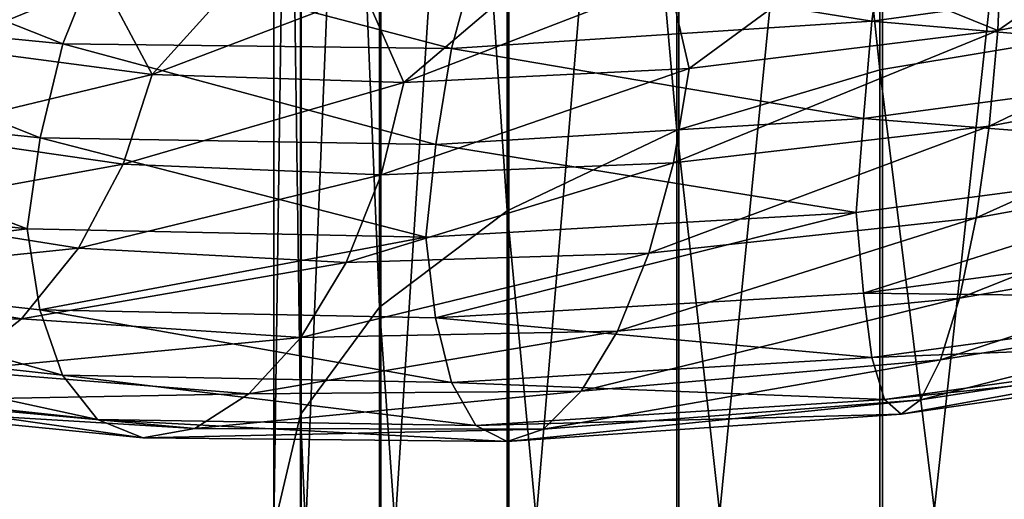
# Model space of a CAD drawing. Header units: metres. Extents: x -109 to 109, y -432 to 89.
# Tile 139 of 256: x -10.52 to -2.7, y -288.01 to -284.2. Entities that reach past the tile are written whole.
import ezdxf

# ---------------------------------------------------------------- set-up
doc = ezdxf.new("R2010")
doc.units = ezdxf.units.M
doc.layers.add('solid_506360_24502164', color=7, linetype='CONTINUOUS')

msp = doc.modelspace()

# ---------------------------------------------------------------- linework, layer by layer
at = {"layer": 'solid_506360_24502164'}
for points in [[(-1.891428, -268.822571, 945.934021), (-1.891428, -284.297607, 939.185425), (-3.68973, -269.070129, 946.513184)], [(-3.68973, -269.070129, 946.513184), (-3.68973, -284.59613, 939.740173), (-5.302645, -269.469025, 947.446411)], [(-1.891428, -284.297607, 939.185425), (-3.68973, -284.59613, 939.740173), (-3.68973, -269.070129, 946.513184)], [(-5.302645, -269.469025, 947.446411), (-5.302645, -285.077118, 940.633911), (-6.649134, -269.999176, 948.686768)], [(-3.68973, -284.59613, 939.740173), (-5.302645, -285.077118, 940.633911), (-5.302645, -269.469025, 947.446411)], [(-6.649134, -269.999176, 948.686768), (-6.649134, -285.716339, 941.821838), (-7.661542, -270.633972, 950.171875)], [(-5.302645, -285.077118, 940.633911), (-6.649134, -285.716339, 941.821838), (-6.649134, -269.999176, 948.686768)], [(-7.661542, -270.633972, 950.171875), (-7.661542, -286.48175, 943.244141), (-8.289004, -271.341492, 951.827148)], [(-6.649134, -285.716339, 941.821838), (-7.661542, -286.48175, 943.244141), (-7.661542, -270.633972, 950.171875)], [(-8.289004, -271.341492, 951.827148), (-8.289004, -287.334839, 944.829468), (-8.499992, -272.086182, 953.569458)], [(-7.661542, -286.48175, 943.244141), (-8.289004, -287.334839, 944.829468), (-8.289004, -271.341492, 951.827148)], [(-8.499992, -272.086182, 953.569458), (-8.499992, -288.232758, 946.498047), (-8.283906, -272.830627, 955.311157)], [(-8.289004, -287.334839, 944.829468), (-8.499992, -288.232758, 946.498047), (-8.499992, -272.086182, 953.569458)], [(-8.499992, -288.232758, 946.498047), (-8.283906, -289.130402, 948.166138), (-8.283906, -272.830627, 955.311157)], [(-8.283906, -272.830627, 955.311157), (-8.283906, -289.130402, 948.166138), (-7.651602, -273.537445, 956.964844)], [(-8.283906, -289.130402, 948.166138), (-7.651602, -289.982666, 949.749878), (-7.651602, -273.537445, 956.964844)], [(-7.651602, -273.537445, 956.964844), (-7.651602, -289.982666, 949.749878), (-6.634851, -274.171112, 958.447388)], [(-7.651602, -289.982666, 949.749878), (-6.634851, -290.746704, 951.169739), (-6.634851, -274.171112, 958.447388)], [(-6.634851, -274.171112, 958.447388), (-6.634851, -290.746704, 951.169739), (-5.284738, -274.699799, 959.684326)], [(-6.634851, -290.746704, 951.169739), (-5.284738, -291.384155, 952.35437), (-5.284738, -274.699799, 959.684326)], [(-5.284738, -274.699799, 959.684326), (-5.284738, -291.384155, 952.35437), (-3.669097, -275.096924, 960.613464)], [(-5.284738, -291.384155, 952.35437), (-3.669097, -291.863007, 953.244202), (-3.669097, -275.096924, 960.613464)], [(-3.669097, -275.096924, 960.613464), (-3.669097, -291.863007, 953.244202), (-1.869106, -275.34256, 961.188171)], [(-3.669097, -291.863007, 953.244202), (-1.869106, -292.15918, 953.794617), (-1.869106, -275.34256, 961.188171)], [(-2.755608, -284.285309, 964.129456), (-2.725762, -283.559906, 964.325378), (-1.353997, -283.310333, 964.663269)], [(-0.21006, -283.78714, 964.654785), (-2.755608, -284.285309, 964.129456), (-1.353997, -283.310333, 964.663269)], [(-12.545093, -283.449554, 964.098328), (-12.898535, -284.121857, 964.201416), (-10.174351, -284.391663, 966.463928)], [(-9.895555, -283.69046, 966.306335), (-12.545093, -283.449554, 964.098328), (-10.174351, -284.391663, 966.463928)], [(-3.651622, -283.476074, 969.211182), (-6.895061, -283.704895, 968.027954), (-3.754502, -284.211456, 969.437195)], [(-3.651622, -283.476074, 969.211182), (-3.754502, -284.211456, 969.437195), (-0.286206, -283.733887, 970.056519)], [(-2.755608, -284.285309, 964.129456), (-4.065747, -283.751099, 963.860229), (-2.725762, -283.559906, 964.325378)], [(-9.895555, -283.69046, 966.306335), (-10.174351, -284.391663, 966.463928), (-7.089321, -284.427338, 968.22699)], [(-6.895061, -283.704895, 968.027954), (-9.895555, -283.69046, 966.306335), (-7.089321, -284.427338, 968.22699)], [(-6.895061, -283.704895, 968.027954), (-7.089321, -284.427338, 968.22699), (-3.754502, -284.211456, 969.437195)], [(-0.286206, -283.733887, 970.056519), (-3.754502, -284.211456, 969.437195), (-0.29129, -284.510254, 970.081848)], [(-11.13218, -284.413116, 958.046448), (-10.754554, -283.777374, 958.68512), (-9.859515, -283.893585, 959.797241)], [(-5.203191, -284.586334, 963.17218), (-5.365699, -283.885559, 963.269409), (-4.065747, -283.751099, 963.860229)], [(-2.755608, -284.285309, 964.129456), (-5.203191, -284.586334, 963.17218), (-4.065747, -283.751099, 963.860229)], [(-2.822298, -285.043854, 964.145142), (-2.755608, -284.285309, 964.129456), (-0.21006, -283.78714, 964.654785)], [(-0.215144, -284.549225, 964.678589), (-2.822298, -285.043854, 964.145142), (-0.21006, -283.78714, 964.654785)], [(-7.467442, -284.697968, 961.810791), (-6.608975, -283.964691, 962.56012), (-5.365699, -283.885559, 963.269409)], [(-5.203191, -284.586334, 963.17218), (-7.467442, -284.697968, 961.810791), (-5.365699, -283.885559, 963.269409)], [(-9.46685, -284.633392, 960.084351), (-11.13218, -284.413116, 958.046448), (-9.859515, -283.893585, 959.797241)], [(-9.46685, -284.633392, 960.084351), (-9.859515, -283.893585, 959.797241), (-8.864083, -283.965851, 960.81897)], [(-9.46685, -284.633392, 960.084351), (-8.864083, -283.965851, 960.81897), (-7.77811, -283.990601, 961.741699)], [(-7.467442, -284.697968, 961.810791), (-7.77811, -283.990601, 961.741699), (-6.608975, -283.964691, 962.56012)], [(-7.467442, -284.697968, 961.810791), (-9.46685, -284.633392, 960.084351), (-7.77811, -283.990601, 961.741699)], [(-12.898535, -284.121857, 964.201416), (-13.127647, -284.845428, 964.139282), (-10.355074, -285.137482, 966.436646)], [(-10.174351, -284.391663, 966.463928), (-12.898535, -284.121857, 964.201416), (-10.355074, -285.137482, 966.436646)], [(-3.754502, -284.211456, 969.437195), (-7.089321, -284.427338, 968.22699), (-3.821192, -284.98407, 969.454346)], [(-3.754502, -284.211456, 969.437195), (-3.821192, -284.98407, 969.454346), (-0.29129, -284.510254, 970.081848)], [(-5.329116, -285.335266, 963.169861), (-5.203191, -284.586334, 963.17218), (-2.755608, -284.285309, 964.129456)], [(-2.822298, -285.043854, 964.145142), (-5.329116, -285.335266, 963.169861), (-2.755608, -284.285309, 964.129456)], [(-1.891428, -284.297607, 939.185425), (-1.891428, -299.118958, 931.101624), (-3.68973, -284.59613, 939.740173)], [(-11.401596, -285.099976, 957.939392), (-11.13218, -284.413116, 958.046448), (-9.46685, -284.633392, 960.084351)], [(-10.174351, -284.391663, 966.463928), (-10.355074, -285.137482, 966.436646), (-7.215246, -285.189667, 968.226379)], [(-7.089321, -284.427338, 968.22699), (-10.174351, -284.391663, 966.463928), (-7.215246, -285.189667, 968.226379)], [(-7.089321, -284.427338, 968.22699), (-7.215246, -285.189667, 968.226379), (-3.821192, -284.98407, 969.454346)], [(-0.29129, -284.510254, 970.081848), (-3.821192, -284.98407, 969.454346), (-0.321072, -285.259674, 969.884338)], [(-7.648165, -285.431396, 961.781372), (-7.467442, -284.697968, 961.810791), (-5.203191, -284.586334, 963.17218)], [(-5.329116, -285.335266, 963.169861), (-7.648165, -285.431396, 961.781372), (-5.203191, -284.586334, 963.17218)], [(-3.68973, -284.59613, 939.740173), (-3.68973, -299.466034, 931.62738), (-5.302645, -285.077118, 940.633911)], [(-1.891428, -299.118958, 931.101624), (-3.68973, -299.466034, 931.62738), (-3.68973, -284.59613, 939.740173)], [(-2.925178, -285.772949, 964.363708), (-2.822298, -285.043854, 964.145142), (-0.215144, -284.549225, 964.678589)], [(-0.222986, -285.282562, 964.908691), (-2.925178, -285.772949, 964.363708), (-0.215144, -284.549225, 964.678589)], [(-9.695963, -285.345886, 960.019592), (-11.401596, -285.099976, 957.939392), (-9.46685, -284.633392, 960.084351)], [(-9.695963, -285.345886, 960.019592), (-9.46685, -284.633392, 960.084351), (-7.467442, -284.697968, 961.810791)], [(-7.648165, -285.431396, 961.781372), (-9.695963, -285.345886, 960.019592), (-7.467442, -284.697968, 961.810791)], [(-13.127647, -284.845428, 964.139282), (-13.236562, -285.552765, 963.885376), (-10.457618, -285.86026, 966.195129)], [(-10.355074, -285.137482, 966.436646), (-13.127647, -284.845428, 964.139282), (-10.457618, -285.86026, 966.195129)], [(-3.821192, -284.98407, 969.454346), (-7.215246, -285.189667, 968.226379), (-3.879731, -285.729248, 969.246094)], [(-3.821192, -284.98407, 969.454346), (-3.879731, -285.729248, 969.246094), (-0.321072, -285.259674, 969.884338)], [(-5.523376, -286.051514, 963.36145), (-5.329116, -285.335266, 963.169861), (-2.822298, -285.043854, 964.145142)], [(-2.925178, -285.772949, 964.363708), (-5.523376, -286.051514, 963.36145), (-2.822298, -285.043854, 964.145142)], [(-11.817213, -285.731476, 957.969299), (-11.401596, -285.099976, 957.939392), (-9.695963, -285.345886, 960.019592)], [(-10.355074, -285.137482, 966.436646), (-10.457618, -285.86026, 966.195129), (-7.294933, -285.925659, 968.004517)], [(-7.215246, -285.189667, 968.226379), (-10.355074, -285.137482, 966.436646), (-7.294933, -285.925659, 968.004517)], [(-5.302645, -285.077118, 940.633911), (-5.302645, -300.025208, 932.474487), (-6.649134, -285.716339, 941.821838)], [(-3.68973, -299.466034, 931.62738), (-5.302645, -300.025208, 932.474487), (-5.302645, -285.077118, 940.633911)], [(-7.215246, -285.189667, 968.226379), (-7.294933, -285.925659, 968.004517), (-3.879731, -285.729248, 969.246094)], [(-0.321072, -285.259674, 969.884338), (-3.879731, -285.729248, 969.246094), (-3.821607, -286.369232, 968.848511)], [(-0.321072, -285.259674, 969.884338), (-3.821607, -286.369232, 968.848511), (-0.291321, -285.89975, 969.479309)], [(-3.057411, -286.408783, 964.778809), (-2.925178, -285.772949, 964.363708), (-0.222986, -285.282562, 964.908691)], [(-0.233066, -285.923096, 965.337769), (-3.057411, -286.408783, 964.778809), (-0.222986, -285.282562, 964.908691)], [(-10.049405, -286.012573, 960.115173), (-11.817213, -285.731476, 957.969299), (-9.695963, -285.345886, 960.019592)], [(-10.049405, -286.012573, 960.115173), (-9.695963, -285.345886, 960.019592), (-7.648165, -285.431396, 961.781372)], [(-7.92696, -286.126648, 961.931519), (-7.648165, -285.431396, 961.781372), (-5.329116, -285.335266, 963.169861)], [(-5.523376, -286.051514, 963.36145), (-7.92696, -286.126648, 961.931519), (-5.329116, -285.335266, 963.169861)], [(-7.92696, -286.126648, 961.931519), (-10.049405, -286.012573, 960.115173), (-7.648165, -285.431396, 961.781372)], [(-10.457618, -285.86026, 966.195129), (-13.236562, -285.552765, 963.885376), (-13.129073, -286.193573, 963.534058)], [(-12.351412, -286.250671, 958.142334), (-11.817213, -285.731476, 957.969299), (-10.049405, -286.012573, 960.115173)], [(-6.649134, -285.716339, 941.821838), (-6.649134, -300.768402, 933.600403), (-7.661542, -286.48175, 943.244141)], [(-3.879731, -285.729248, 969.246094), (-7.294933, -285.925659, 968.004517), (-7.216029, -286.566284, 967.61908)], [(-3.879731, -285.729248, 969.246094), (-7.216029, -286.566284, 967.61908), (-3.821607, -286.369232, 968.848511)], [(-5.302645, -300.025208, 932.474487), (-6.649134, -300.768402, 933.600403), (-6.649134, -285.716339, 941.821838)], [(-5.773061, -286.672272, 963.742371), (-5.523376, -286.051514, 963.36145), (-2.925178, -285.772949, 964.363708)], [(-3.057411, -286.408783, 964.778809), (-5.773061, -286.672272, 963.742371), (-2.925178, -285.772949, 964.363708)], [(-10.457618, -285.86026, 966.195129), (-13.129073, -286.193573, 963.534058), (-10.356198, -286.501617, 965.829529)], [(-7.294933, -285.925659, 968.004517), (-10.457618, -285.86026, 966.195129), (-10.356198, -286.501617, 965.829529)], [(-0.291321, -285.89975, 969.479309), (-3.821607, -286.369232, 968.848511), (-0.286265, -286.411713, 968.895142)], [(-3.209632, -286.900391, 965.364807), (-3.057411, -286.408783, 964.778809), (-0.233066, -285.923096, 965.337769)], [(-0.24467, -286.419495, 965.93927), (-3.209632, -286.900391, 965.364807), (-0.233066, -285.923096, 965.337769)], [(-7.294933, -285.925659, 968.004517), (-10.356198, -286.501617, 965.829529), (-7.216029, -286.566284, 967.61908)], [(-10.50369, -286.574127, 960.372864), (-12.351412, -286.250671, 958.142334), (-10.049405, -286.012573, 960.115173)], [(-10.50369, -286.574127, 960.372864), (-10.049405, -286.012573, 960.115173), (-7.92696, -286.126648, 961.931519)], [(-8.285299, -286.722412, 962.259338), (-7.92696, -286.126648, 961.931519), (-5.523376, -286.051514, 963.36145)], [(-5.773061, -286.672272, 963.742371), (-8.285299, -286.722412, 962.259338), (-5.523376, -286.051514, 963.36145)], [(-8.285299, -286.722412, 962.259338), (-10.50369, -286.574127, 960.372864), (-7.92696, -286.126648, 961.931519)], [(-13.129073, -286.193573, 963.534058), (-12.901184, -286.721069, 963.034424), (-10.17644, -287.02124, 965.293518)], [(-10.356198, -286.501617, 965.829529), (-13.129073, -286.193573, 963.534058), (-10.17644, -287.02124, 965.293518)], [(-12.96636, -286.615448, 958.44989), (-12.351412, -286.250671, 958.142334), (-10.50369, -286.574127, 960.372864)], [(-3.821607, -286.369232, 968.848511), (-7.216029, -286.566284, 967.61908), (-3.755273, -286.880951, 968.269409)], [(-3.821607, -286.369232, 968.848511), (-3.755273, -286.880951, 968.269409), (-0.286265, -286.411713, 968.895142)], [(-6.060488, -287.147705, 964.289368), (-5.773061, -286.672272, 963.742371), (-3.057411, -286.408783, 964.778809)], [(-3.209632, -286.900391, 965.364807), (-6.060488, -287.147705, 964.289368), (-3.057411, -286.408783, 964.778809)], [(-0.286265, -286.411713, 968.895142), (-3.755273, -286.880951, 968.269409), (-0.278444, -286.743744, 968.192749)], [(-3.368587, -287.217346, 966.065674), (-3.209632, -286.900391, 965.364807), (-0.24467, -286.419495, 965.93927)], [(-0.256787, -286.740875, 966.655823), (-3.368587, -287.217346, 966.065674), (-0.24467, -286.419495, 965.93927)], [(-10.356198, -286.501617, 965.829529), (-10.17644, -287.02124, 965.293518), (-7.090776, -287.080566, 967.056274)], [(-7.216029, -286.566284, 967.61908), (-10.356198, -286.501617, 965.829529), (-7.090776, -287.080566, 967.056274)], [(-7.661542, -286.48175, 943.244141), (-7.661542, -301.658264, 934.948486), (-8.289004, -287.334839, 944.829468)], [(-6.649134, -300.768402, 933.600403), (-7.661542, -301.658264, 934.948486), (-7.661542, -286.48175, 943.244141)], [(-11.026645, -286.985138, 960.778076), (-12.96636, -286.615448, 958.44989), (-10.50369, -286.574127, 960.372864)], [(-11.026645, -286.985138, 960.778076), (-10.50369, -286.574127, 960.372864), (-8.285299, -286.722412, 962.259338)], [(-7.216029, -286.566284, 967.61908), (-7.090776, -287.080566, 967.056274), (-3.755273, -286.880951, 968.269409)], [(-8.697805, -287.170685, 962.745361), (-8.285299, -286.722412, 962.259338), (-5.773061, -286.672272, 963.742371)], [(-6.060488, -287.147705, 964.289368), (-8.697805, -287.170685, 962.745361), (-5.773061, -286.672272, 963.742371)], [(-12.901184, -286.721069, 963.034424), (-12.548756, -287.091217, 962.463196), (-9.898445, -287.373718, 964.66687)], [(-10.17644, -287.02124, 965.293518), (-12.901184, -286.721069, 963.034424), (-9.898445, -287.373718, 964.66687)], [(-8.697805, -287.170685, 962.745361), (-11.026645, -286.985138, 960.778076), (-8.285299, -286.722412, 962.259338)], [(-3.755273, -286.880951, 968.269409), (-3.652688, -287.214111, 967.575867), (-0.278444, -286.743744, 968.192749)], [(-0.278444, -286.743744, 968.192749), (-3.652688, -287.214111, 967.575867), (-0.268382, -286.857666, 967.427246)], [(-3.520686, -287.330505, 966.82251), (-3.368587, -287.217346, 966.065674), (-0.256787, -286.740875, 966.655823)], [(-0.268382, -286.857666, 967.427246), (-3.520686, -287.330505, 966.82251), (-0.256787, -286.740875, 966.655823)], [(-3.652688, -287.214111, 967.575867), (-3.520686, -287.330505, 966.82251), (-0.268382, -286.857666, 967.427246)], [(-3.755273, -286.880951, 968.269409), (-7.090776, -287.080566, 967.056274), (-3.652688, -287.214111, 967.575867)], [(-6.360628, -287.448792, 964.949829), (-6.060488, -287.147705, 964.289368), (-3.209632, -286.900391, 965.364807)], [(-3.368587, -287.217346, 966.065674), (-6.360628, -287.448792, 964.949829), (-3.209632, -286.900391, 965.364807)], [(-11.572729, -287.222321, 961.290405), (-11.026645, -286.985138, 960.778076), (-8.697805, -287.170685, 962.745361)], [(-12.548756, -287.091217, 962.463196), (-12.095263, -287.263947, 961.866699), (-9.54073, -287.519958, 963.999634)], [(-9.898445, -287.373718, 964.66687), (-12.548756, -287.091217, 962.463196), (-9.54073, -287.519958, 963.999634)], [(-10.17644, -287.02124, 965.293518), (-9.898445, -287.373718, 964.66687), (-6.897074, -287.420624, 966.388306)], [(-7.090776, -287.080566, 967.056274), (-10.17644, -287.02124, 965.293518), (-6.897074, -287.420624, 966.388306)], [(-7.090776, -287.080566, 967.056274), (-6.897074, -287.420624, 966.388306), (-3.652688, -287.214111, 967.575867)], [(-9.128556, -287.444946, 963.342224), (-11.572729, -287.222321, 961.290405), (-8.697805, -287.170685, 962.745361)], [(-9.128556, -287.444946, 963.342224), (-8.697805, -287.170685, 962.745361), (-6.060488, -287.147705, 964.289368)], [(-6.360628, -287.448792, 964.949829), (-9.128556, -287.444946, 963.342224), (-6.060488, -287.147705, 964.289368)], [(-12.095263, -287.263947, 961.866699), (-11.572729, -287.222321, 961.290405), (-9.128556, -287.444946, 963.342224)], [(-3.652688, -287.214111, 967.575867), (-6.897074, -287.420624, 966.388306), (-3.520686, -287.330505, 966.82251)], [(-6.647825, -287.547882, 965.668152), (-6.360628, -287.448792, 964.949829), (-3.368587, -287.217346, 966.065674)], [(-3.520686, -287.330505, 966.82251), (-6.647825, -287.547882, 965.668152), (-3.368587, -287.217346, 966.065674)], [(-9.54073, -287.519958, 963.999634), (-12.095263, -287.263947, 961.866699), (-9.128556, -287.444946, 963.342224)], [(-6.897074, -287.420624, 966.388306), (-6.647825, -287.547882, 965.668152), (-3.520686, -287.330505, 966.82251)], [(-9.898445, -287.373718, 964.66687), (-9.54073, -287.519958, 963.999634), (-6.647825, -287.547882, 965.668152)], [(-6.897074, -287.420624, 966.388306), (-9.898445, -287.373718, 964.66687), (-6.647825, -287.547882, 965.668152)], [(-8.289004, -287.334839, 944.829468), (-8.289004, -302.650085, 936.45105), (-8.499992, -288.232758, 946.498047)], [(-7.661542, -301.658264, 934.948486), (-8.289004, -302.650085, 936.45105), (-8.289004, -287.334839, 944.829468)], [(-9.54073, -287.519958, 963.999634), (-9.128556, -287.444946, 963.342224), (-6.360628, -287.448792, 964.949829)], [(-6.647825, -287.547882, 965.668152), (-9.54073, -287.519958, 963.999634), (-6.360628, -287.448792, 964.949829)]]:
    msp.add_3dface(points, dxfattribs=at)

doc.saveas('drawing.dxf')
